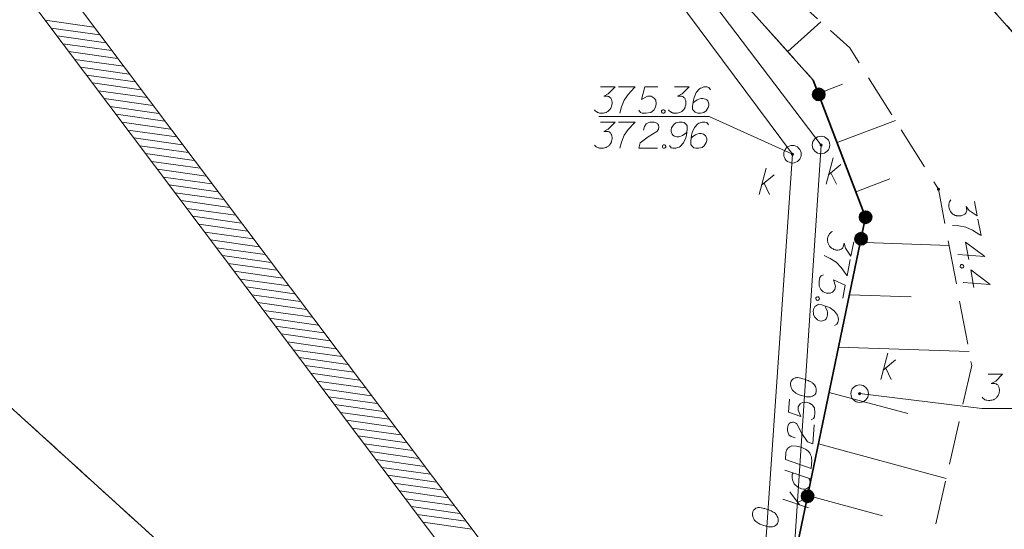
# Model space of a CAD drawing. Header units: metres. Extents: x 5555129 to 5556676, y 5635595 to 5636517.
# Tile 12 of 256: x 5555154 to 5555182, y 5636257 to 5636272. Entities that reach past the tile are written whole.
import ezdxf

# ---------------------------------------------------------------- set-up
doc = ezdxf.new("R2010")
doc.units = ezdxf.units.M
doc.header["$MEASUREMENT"] = 0
doc.linetypes.add('L_0_05', pattern=[1.75, 1.25, -0.5])
doc.linetypes.add('PRZER1-1', pattern=[2, 1, -1])
for name, color, linetype, lineweight in [('#digitalizacja', 7, 'Continuous', 18), ('#skartowane', 7, 'Continuous', 18), ('#zakres', 7, 'Continuous', 18)]:
    doc.layers.add(name, color=color, linetype=linetype, lineweight=lineweight)
doc.layers.add('GESDZI', color=7, linetype='Continuous', lineweight=18, true_color=0x0a0909)
doc.layers.add('GESUZY', color=7, linetype='PRZER1-1', lineweight=18, true_color=0x008000)

# ---------------------------------------------------------------- blocks, each defined once
blk = doc.blocks.new('*U361')
at = {"layer": '#skartowane', "color": 36, "linetype": 'ByBlock', "lineweight": 18, "true_color": 0x803300}
for p, q in [((5555178.323, 5636261.356), (5555178.524, 5636262.106)), ((5555178.394, 5636261.622), (5555178.748, 5636261.917)), ((5555178.464, 5636261.681), (5555178.618, 5636261.356))]:
    blk.add_line(p, q, dxfattribs=at)
blk = doc.blocks.new('*U1605')
at = {"layer": '#digitalizacja', "color": 36, "linetype": 'ByBlock', "lineweight": 18, "true_color": 0x803300}
for p, q in [((5555174.855, 5636266.629), (5555175.056, 5636267.379)), ((5555174.926, 5636266.895), (5555175.28, 5636267.19)), ((5555174.997, 5636266.954), (5555175.15, 5636266.629))]:
    blk.add_line(p, q, dxfattribs=at)
blk = doc.blocks.new('*U1648')
at = {"layer": '#digitalizacja', "color": 36, "linetype": 'ByBlock', "lineweight": 18, "true_color": 0x803300}
for p, q in [((5555176.004, 5636257.778), (5555175.733, 5636258.151)), ((5555176.264, 5636257.69), (5555175.529, 5636257.939)), ((5555175.949, 5636257.852), (5555176.284, 5636257.984))]:
    blk.add_line(p, q, dxfattribs=at)
blk = doc.blocks.new('*U1649')
at = {"layer": '#digitalizacja', "color": 36, "linetype": 'ByBlock', "lineweight": 18, "true_color": 0x803300}
blk.add_line((5555175.584, 5636258.77), (5555176.32, 5636258.526), dxfattribs=at)
at = {"layer": '#digitalizacja', "color": 36, "linetype": 'ByBlock', "lineweight": 18, "true_color": 0x803300, "flags": 128}
blk.add_lwpolyline([(5555175.827, 5636258.689), (5555175.801, 5636258.649), (5555175.794, 5636258.549), (5555175.802, 5636258.49), (5555175.854, 5636258.38), (5555175.954, 5636258.284), (5555176.064, 5636258.236), (5555176.122, 5636258.226), (5555176.17, 5636258.228), (5555176.212, 5636258.243), (5555176.262, 5636258.276), (5555176.294, 5636258.315), (5555176.31, 5636258.379), (5555176.307, 5636258.426), (5555176.304, 5636258.474), (5555176.273, 5636258.541)], dxfattribs=at)
blk = doc.blocks.new('*U1650')
at = {"layer": '#digitalizacja', "color": 36, "linetype": 'ByBlock', "lineweight": 18, "true_color": 0x803300}
for p, q in [((5555176.762, 5636266.923), (5555176.963, 5636267.673)), ((5555176.833, 5636267.189), (5555177.188, 5636267.484)), ((5555176.904, 5636267.248), (5555177.058, 5636266.923))]:
    blk.add_line(p, q, dxfattribs=at)

msp = doc.modelspace()

# ---------------------------------------------------------------- hatches: boundary and pattern name
at = {"layer": '#digitalizacja', "linetype": 'Continuous', "lineweight": 18}
h = msp.add_hatch(color=7, dxfattribs=at)
edge = h.paths.add_edge_path()
edge.add_arc((5555176.621, 5636268.0388), 0.045, 0, 360)
h = msp.add_hatch(color=7, dxfattribs=at)
edge = h.paths.add_edge_path()
edge.add_arc((5555175.80433, 5636267.77629), 0.045, 0, 360)
at = {"layer": '#skartowane', "linetype": 'Continuous', "lineweight": 35}
h = msp.add_hatch(color=7, dxfattribs=at)
edge = h.paths.add_edge_path()
edge.add_arc((5555176.55464, 5636269.48419), 0.175, 0, 360)
at = {"layer": '#skartowane', "linetype": 'Continuous', "lineweight": 18}
h = msp.add_hatch(color=7, dxfattribs=at)
edge = h.paths.add_edge_path()
edge.add_arc((5555179.97, 5636266.78), 0.045, 0, 360)
at = {"layer": '#skartowane', "linetype": 'Continuous', "lineweight": 35}
h = msp.add_hatch(color=7, dxfattribs=at)
edge = h.paths.add_edge_path()
edge.add_arc((5555177.89, 5636265.98), 0.175, 0, 360)
h = msp.add_hatch(color=7, dxfattribs=at)
edge = h.paths.add_edge_path()
edge.add_arc((5555177.89, 5636265.98), 0.175, 0, 360)
at = {"layer": '#skartowane', "linetype": 'Continuous', "lineweight": 18}
h = msp.add_hatch(color=7, dxfattribs=at)
edge = h.paths.add_edge_path()
edge.add_arc((5555177.89, 5636265.98), 0.045, 0, 360)
at = {"layer": '#skartowane', "linetype": 'Continuous', "lineweight": 35}
h = msp.add_hatch(color=7, dxfattribs=at)
edge = h.paths.add_edge_path()
edge.add_arc((5555177.76293, 5636265.36821), 0.175, 0, 360)
at = {"layer": '#skartowane', "linetype": 'Continuous', "lineweight": 18}
h = msp.add_hatch(color=7, dxfattribs=at)
edge = h.paths.add_edge_path()
edge.add_arc((5555177.72, 5636260.95), 0.045, 0, 360)
at = {"layer": '#skartowane', "linetype": 'Continuous', "lineweight": 35}
h = msp.add_hatch(color=7, dxfattribs=at)
edge = h.paths.add_edge_path()
edge.add_arc((5555176.23776, 5636258.02493), 0.175, 0, 360)

# ---------------------------------------------------------------- linework, layer by layer
at = {"layer": '#digitalizacja', "color": 36, "linetype": 'Continuous', "lineweight": 18, "true_color": 0x803300}
msp.add_line((5555176.621, 5636268.0388), (5555174.75132, 5636239.78502), dxfattribs=at)
at = {"layer": '#digitalizacja', "color": 36, "linetype": 'Continuous', "lineweight": 18, "true_color": 0x803300, "flags": 128}
for points in [[(5555176.621, 5636268.0388), (5555172.32218, 5636273.69892), (5555167.86665, 5636279.51487), (5555164.40931, 5636284.62272), (5555159.52992, 5636292.87592), (5555156.90453, 5636297.11658), (5555153.86002, 5636302.37294)], [(5555175.80433, 5636267.77629), (5555166.81852, 5636279.8474), (5555164.32908, 5636283.3228)], [(5555170.3333, 5636269.69649), (5555170.74666, 5636269.69649), (5555170.55174, 5636269.49571), (5555170.42183, 5636269.43071), (5555170.52812, 5636269.43071), (5555170.55174, 5636269.42485), (5555170.56355, 5636269.4189), (5555170.57536, 5636269.41304), (5555170.58717, 5636269.40709), (5555170.61079, 5636269.38942), (5555170.6226, 5636269.37166), (5555170.63441, 5636269.35399), (5555170.64037, 5636269.33623), (5555170.65218, 5636269.29494), (5555170.65804, 5636269.25951), (5555170.65804, 5636269.24174), (5555170.65804, 5636269.21812), (5555170.65218, 5636269.18269), (5555170.64622, 5636269.15907), (5555170.64037, 5636269.13545), (5555170.63441, 5636269.11778), (5555170.62856, 5636269.10597), (5555170.6226, 5636269.09416), (5555170.61674, 5636269.08235), (5555170.60493, 5636269.06459), (5555170.58717, 5636269.04097), (5555170.5695, 5636269.0233), (5555170.55769, 5636269.01149), (5555170.53993, 5636268.99968), (5555170.52226, 5636268.98787), (5555170.49864, 5636268.97606), (5555170.48683, 5636268.97011), (5555170.44545, 5636268.9583), (5555170.41002, 5636268.95244), (5555170.3864, 5636268.94649), (5555170.34511, 5636268.94649), (5555170.29787, 5636268.95244), (5555170.28011, 5636268.9583), (5555170.26244, 5636268.96425), (5555170.24467, 5636268.97011), (5555170.227, 5636268.98192), (5555170.20924, 5636268.99373), (5555170.17976, 5636269.01735), (5555170.162, 5636269.04097)], [(5555170.847, 5636269.69649), (5555171.31941, 5636269.69649), (5555171.28993, 5636269.66692), (5555171.11864, 5636269.4839), (5555171.00053, 5636269.31856), (5555170.92967, 5636269.12364), (5555170.88243, 5636268.94649)], [(5555171.96898, 5636269.69649), (5555171.59691, 5636269.69649), (5555171.50243, 5636269.34218), (5555171.67372, 5636269.43071), (5555171.77406, 5636269.43071), (5555171.85674, 5636269.37761), (5555171.90398, 5636269.31856), (5555171.91579, 5636269.21812), (5555171.89812, 5636269.11778), (5555171.85088, 5636269.03511), (5555171.7682, 5636268.97011), (5555171.62648, 5636268.94649), (5555171.52019, 5636268.94649), (5555171.467, 5636268.97011), (5555171.41975, 5636269.03511)], [(5555172.44139, 5636269.69649), (5555172.85475, 5636269.69649), (5555172.65984, 5636269.49571), (5555172.52992, 5636269.43071), (5555172.63621, 5636269.43071), (5555172.65984, 5636269.42485), (5555172.67165, 5636269.4189), (5555172.68346, 5636269.41304), (5555172.69527, 5636269.40709), (5555172.71889, 5636269.38942), (5555172.7307, 5636269.37166), (5555172.74251, 5636269.35399), (5555172.74846, 5636269.33623), (5555172.76027, 5636269.29494), (5555172.76613, 5636269.25951), (5555172.76613, 5636269.24174), (5555172.76613, 5636269.21812), (5555172.76027, 5636269.18269), (5555172.75432, 5636269.15907), (5555172.74846, 5636269.13545), (5555172.74251, 5636269.11778), (5555172.73665, 5636269.10597), (5555172.7307, 5636269.09416), (5555172.72484, 5636269.08235), (5555172.71303, 5636269.06459), (5555172.69527, 5636269.04097), (5555172.6776, 5636269.0233), (5555172.66579, 5636269.01149), (5555172.64803, 5636268.99968), (5555172.63036, 5636268.98787), (5555172.60674, 5636268.97606), (5555172.59492, 5636268.97011), (5555172.55354, 5636268.9583), (5555172.51811, 5636268.95244), (5555172.49449, 5636268.94649), (5555172.4532, 5636268.94649), (5555172.40596, 5636268.95244), (5555172.3882, 5636268.9583), (5555172.37053, 5636268.96425), (5555172.35277, 5636268.97011), (5555172.3351, 5636268.98192), (5555172.31734, 5636268.99373), (5555172.28786, 5636269.01735), (5555172.2701, 5636269.04097)], [(5555173.46294, 5636269.61381), (5555173.41569, 5636269.67873), (5555173.36259, 5636269.69649), (5555173.27992, 5636269.69649), (5555173.22087, 5636269.67287), (5555173.18544, 5636269.66106), (5555173.15587, 5636269.64329), (5555173.06139, 5636269.537), (5555172.99647, 5636269.39528), (5555172.97871, 5636269.31856), (5555172.95509, 5636269.14726), (5555172.95509, 5636269.05873), (5555172.97871, 5636269.0233), (5555173.02595, 5636268.97606), (5555173.04372, 5636268.96425), (5555173.10277, 5636268.94649), (5555173.17949, 5636268.94649), (5555173.23854, 5636268.9583), (5555173.27992, 5636268.97011), (5555173.33897, 5636269.01735), (5555173.39803, 5636269.11183), (5555173.41569, 5636269.17088), (5555173.41569, 5636269.21812), (5555173.38621, 5636269.29494), (5555173.36259, 5636269.32442), (5555173.32121, 5636269.34804), (5555173.25035, 5636269.3658), (5555173.19725, 5636269.3658), (5555173.13225, 5636269.34804), (5555173.09096, 5636269.33037), (5555173.0201, 5636269.28313), (5555172.98466, 5636269.25355), (5555172.9669, 5636269.23589)], [(5555172.10475, 5636269.04692), (5555172.13432, 5636269.04692), (5555172.15199, 5636269.03511), (5555172.16975, 5636269.01149), (5555172.16975, 5636268.98192), (5555172.15199, 5636268.9583), (5555172.13432, 5636268.94649), (5555172.10475, 5636268.94649), (5555172.08708, 5636268.9583), (5555172.06932, 5636268.98192), (5555172.06932, 5636269.01149), (5555172.08708, 5636269.03511), (5555172.10475, 5636269.04692)], [(5555170.3333, 5636268.6953), (5555170.74666, 5636268.6953), (5555170.55174, 5636268.49452), (5555170.42183, 5636268.42952), (5555170.52812, 5636268.42952), (5555170.55174, 5636268.42366), (5555170.56355, 5636268.41771), (5555170.57536, 5636268.41185), (5555170.58717, 5636268.4059), (5555170.61079, 5636268.38823), (5555170.6226, 5636268.37047), (5555170.63441, 5636268.3528), (5555170.64037, 5636268.33504), (5555170.65218, 5636268.29375), (5555170.65804, 5636268.25832), (5555170.65804, 5636268.24056), (5555170.65804, 5636268.21694), (5555170.65218, 5636268.18151), (5555170.64622, 5636268.15788), (5555170.64037, 5636268.13426), (5555170.63441, 5636268.11659), (5555170.62856, 5636268.10478), (5555170.6226, 5636268.09297), (5555170.61674, 5636268.08116), (5555170.60493, 5636268.0634), (5555170.58717, 5636268.03978), (5555170.5695, 5636268.02211), (5555170.55769, 5636268.0103), (5555170.53993, 5636267.99849), (5555170.52226, 5636267.98668), (5555170.49864, 5636267.97487), (5555170.48683, 5636267.96892), (5555170.44545, 5636267.95711), (5555170.41002, 5636267.95125), (5555170.3864, 5636267.9453), (5555170.34511, 5636267.9453), (5555170.29787, 5636267.95125), (5555170.28011, 5636267.95711), (5555170.26244, 5636267.96306), (5555170.24467, 5636267.96892), (5555170.227, 5636267.98073), (5555170.20924, 5636267.99254), (5555170.17976, 5636268.01616), (5555170.162, 5636268.03978)], [(5555170.847, 5636268.6953), (5555171.31941, 5636268.6953), (5555171.28993, 5636268.66573), (5555171.11864, 5636268.48271), (5555171.00053, 5636268.31737), (5555170.92967, 5636268.12245), (5555170.88243, 5636267.9453)], [(5555171.55562, 5636268.45909), (5555171.5851, 5636268.57125), (5555171.63234, 5636268.64211), (5555171.68553, 5636268.67168), (5555171.73863, 5636268.68935), (5555171.78001, 5636268.6953), (5555171.80949, 5636268.6953), (5555171.86269, 5636268.68935), (5555171.89812, 5636268.67754), (5555171.91579, 5636268.67168), (5555171.95122, 5636268.65392), (5555171.96898, 5636268.6303), (5555171.98079, 5636268.60668), (5555171.98665, 5636268.58901), (5555171.9926, 5636268.56539), (5555171.9926, 5636268.53581), (5555171.98665, 5636268.50633), (5555171.98079, 5636268.48857), (5555171.96898, 5636268.46495), (5555171.95122, 5636268.44133), (5555171.93355, 5636268.42366), (5555171.69139, 5636268.27599), (5555171.46114, 5636268.10478), (5555171.41975, 5636267.9453), (5555171.95717, 5636267.9453)], [(5555172.29372, 5636268.02797), (5555172.34096, 5636267.96306), (5555172.39415, 5636267.9453), (5555172.47682, 5636267.9453), (5555172.53587, 5636267.96892), (5555172.5713, 5636267.98073), (5555172.60078, 5636267.99849), (5555172.69527, 5636268.10478), (5555172.76027, 5636268.24651), (5555172.77794, 5636268.32323), (5555172.80156, 5636268.49452), (5555172.80156, 5636268.58306), (5555172.77794, 5636268.61849), (5555172.7307, 5636268.66573), (5555172.71303, 5636268.67754), (5555172.65398, 5636268.6953), (5555172.57716, 5636268.6953), (5555172.51811, 5636268.68349), (5555172.47682, 5636268.67168), (5555172.41777, 5636268.62444), (5555172.35872, 5636268.52995), (5555172.34096, 5636268.4709), (5555172.34096, 5636268.42366), (5555172.37053, 5636268.34685), (5555172.39415, 5636268.31737), (5555172.43544, 5636268.29375), (5555172.5063, 5636268.27599), (5555172.55949, 5636268.27599), (5555172.6244, 5636268.29375), (5555172.66579, 5636268.31142), (5555172.73665, 5636268.35866), (5555172.77208, 5636268.38823), (5555172.78975, 5636268.4059)], [(5555173.40974, 5636268.61263), (5555173.3625, 5636268.67754), (5555173.3094, 5636268.6953), (5555173.22673, 5636268.6953), (5555173.16768, 5636268.67168), (5555173.13225, 5636268.65987), (5555173.10268, 5636268.64211), (5555173.00819, 5636268.53581), (5555172.94328, 5636268.39409), (5555172.92552, 5636268.31737), (5555172.9019, 5636268.14607), (5555172.9019, 5636268.05754), (5555172.92552, 5636268.02211), (5555172.97276, 5636267.97487), (5555172.99052, 5636267.96306), (5555173.04958, 5636267.9453), (5555173.1263, 5636267.9453), (5555173.18535, 5636267.95711), (5555173.22673, 5636267.96892), (5555173.28578, 5636268.01616), (5555173.34483, 5636268.11064), (5555173.3625, 5636268.16969), (5555173.3625, 5636268.21694), (5555173.33302, 5636268.29375), (5555173.3094, 5636268.32323), (5555173.26802, 5636268.34685), (5555173.19716, 5636268.36461), (5555173.14406, 5636268.36461), (5555173.07906, 5636268.34685), (5555173.03777, 5636268.32918), (5555172.9669, 5636268.28194), (5555172.93147, 5636268.25237), (5555172.91371, 5636268.2347)], [(5555172.12837, 5636268.04573), (5555172.15794, 5636268.04573), (5555172.17561, 5636268.03392), (5555172.19337, 5636268.0103), (5555172.19337, 5636267.98073), (5555172.17561, 5636267.95711), (5555172.15794, 5636267.9453), (5555172.12837, 5636267.9453), (5555172.1107, 5636267.95711), (5555172.09294, 5636267.98073), (5555172.09294, 5636268.0103), (5555172.1107, 5636268.03392), (5555172.12837, 5636268.04573)], [(5555175.80433, 5636267.77629), (5555173.8918, 5636240.0133), (5555173.69489, 5636232.48168)], [(5555175.74787, 5636261.24489), (5555175.74709, 5636261.2331), (5555175.75069, 5636261.19735), (5555175.75498, 5636261.1734), (5555175.75975, 5636261.15537), (5555175.76958, 5636261.12509), (5555175.78487, 5636261.08857), (5555175.80065, 5636261.05798), (5555175.82227, 5636261.02691), (5555175.84467, 5636261.00772), (5555175.87291, 5636260.98805), (5555175.90125, 5636260.96847), (5555175.93543, 5636260.94841), (5555175.95822, 5636260.93506), (5555175.9928, 5636260.92094), (5555176.05055, 5636260.89941), (5555176.13772, 5636260.87584), (5555176.20764, 5636260.85938), (5555176.2725, 5636260.85508), (5555176.32004, 5636260.8579), (5555176.37458, 5636260.87797), (5555176.40525, 5636260.89364), (5555176.44256, 5636260.92081), (5555176.46847, 5636260.95461), (5555176.47548, 5636260.97185), (5555176.48376, 5636261.00681), (5555176.48571, 5636261.03632), (5555176.48289, 5636261.08385), (5555176.47384, 5636261.12583), (5555176.45816, 5636261.1565), (5555176.43138, 5636261.19965), (5555176.41492, 5636261.21854), (5555176.39291, 5636261.24367), (5555176.37051, 5636261.26286), (5555176.35356, 5636261.27582), (5555176.32493, 5636261.28955), (5555176.31354, 5636261.29627), (5555176.28481, 5636261.31001), (5555176.25024, 5636261.32413), (5555176.21566, 5636261.33825), (5555176.19248, 5636261.34566), (5555176.17524, 5636261.35277), (5555176.15206, 5636261.36017), (5555176.09976, 5636261.37547), (5555176.07074, 5636261.38335), (5555176.04162, 5636261.39115), (5555176.00081, 5636261.39982), (5555175.94812, 5636261.40918), (5555175.93049, 5636261.41034), (5555175.90654, 5636261.40606), (5555175.88257, 5636261.40168), (5555175.84605, 5636261.38639), (5555175.82131, 5636261.37022), (5555175.80242, 5636261.35376), (5555175.78323, 5636261.33136), (5555175.76989, 5636261.30857), (5555175.76278, 5636261.29124), (5555175.75576, 5636261.274), (5555175.74787, 5636261.24489)], [(5555175.71785, 5636260.79123), (5555175.69328, 5636260.41997), (5555176.04058, 5636260.3023), (5555175.96355, 5636260.47906), (5555175.97018, 5636260.57919), (5555176.02862, 5636260.65817), (5555176.09067, 5636260.70141), (5555176.19166, 5636260.70656), (5555176.29062, 5636260.68231), (5555176.36999, 5636260.62971), (5555176.42939, 5636260.54293), (5555176.4436, 5636260.39995), (5555176.43658, 5636260.29389), (5555176.4095, 5636260.24238), (5555176.34152, 5636260.19953)], [(5555175.8818, 5636259.69145), (5555175.77184, 5636259.72827), (5555175.70425, 5636259.78009), (5555175.67825, 5636259.83512), (5555175.66413, 5636259.88927), (5555175.66092, 5636259.93096), (5555175.66287, 5636259.96037), (5555175.67232, 5636260.01305), (5555175.68645, 5636260.04763), (5555175.69346, 5636260.06487), (5555175.71352, 5636260.09905), (5555175.73826, 5636260.11522), (5555175.76261, 5636260.12544), (5555175.78063, 5636260.13012), (5555175.80459, 5636260.1345), (5555175.8341, 5636260.13255), (5555175.86312, 5636260.12466), (5555175.88046, 5636260.11764), (5555175.90325, 5636260.1043), (5555175.92564, 5636260.08502), (5555175.94211, 5636260.06622), (5555176.07347, 5636259.81484), (5555176.2291, 5636259.57378), (5555176.3855, 5636259.52196), (5555176.42099, 5636260.0582)], [(5555175.604, 5636259.07069), (5555175.61725, 5636259.27102), (5555175.62592, 5636259.31192), (5555175.63294, 5636259.32917), (5555175.64667, 5636259.35789), (5555175.65963, 5636259.37474), (5555175.67258, 5636259.39169), (5555175.70404, 5636259.41915), (5555175.72878, 5636259.43531), (5555175.78965, 5636259.46083), (5555175.91928, 5636259.45225), (5555175.97781, 5636259.4425), (5555176.00684, 5636259.43462), (5555176.03596, 5636259.42682), (5555176.06498, 5636259.41894), (5555176.09371, 5636259.4052), (5555176.12828, 5636259.39108), (5555176.1797, 5636259.364), (5555176.20249, 5636259.35066), (5555176.26423, 5636259.29923), (5555176.29686, 5636259.25569), (5555176.32316, 5636259.2066), (5555176.34322, 5636259.15197), (5555176.35188, 5636259.10405), (5555176.35431, 5636259.05067), (5555176.3391, 5636258.82083), (5555175.604, 5636259.07069)], [(5555174.6625, 5636257.54213), (5555174.66169, 5636257.53034), (5555174.66519, 5636257.49459), (5555174.66941, 5636257.47062), (5555174.67414, 5636257.45258), (5555174.68389, 5636257.42227), (5555174.69908, 5636257.38571), (5555174.71477, 5636257.35508), (5555174.73631, 5636257.32395), (5555174.75866, 5636257.3047), (5555174.78685, 5636257.28496), (5555174.81513, 5636257.2653), (5555174.84926, 5636257.24514), (5555174.87201, 5636257.23174), (5555174.90655, 5636257.21752), (5555174.96425, 5636257.19583), (5555175.05135, 5636257.17203), (5555175.12123, 5636257.15538), (5555175.18608, 5636257.15091), (5555175.23362, 5636257.1536), (5555175.28822, 5636257.17351), (5555175.31893, 5636257.18911), (5555175.35631, 5636257.21618), (5555175.38231, 5636257.2499), (5555175.38937, 5636257.26713), (5555175.39774, 5636257.30206), (5555175.39977, 5636257.33157), (5555175.39708, 5636257.3791), (5555175.38814, 5636257.42111), (5555175.37254, 5636257.45182), (5555175.34588, 5636257.49505), (5555175.32947, 5636257.51398), (5555175.30753, 5636257.53917), (5555175.28518, 5636257.55842), (5555175.26827, 5636257.57143), (5555175.23967, 5636257.58523), (5555175.2283, 5636257.59198), (5555175.19961, 5636257.6058), (5555175.16508, 5636257.62001), (5555175.13054, 5636257.63423), (5555175.10738, 5636257.6417), (5555175.09016, 5636257.64885), (5555175.067, 5636257.65632), (5555175.01474, 5636257.67176), (5555174.98574, 5636257.67972), (5555174.95664, 5636257.6876), (5555174.91586, 5636257.69637), (5555174.86319, 5636257.70588), (5555174.84557, 5636257.70709), (5555174.8216, 5636257.70287), (5555174.79763, 5636257.69855), (5555174.76106, 5636257.68336), (5555174.73628, 5636257.66727), (5555174.71735, 5636257.65086), (5555174.69809, 5636257.62851), (5555174.68469, 5636257.60575), (5555174.67753, 5636257.58844), (5555174.67047, 5636257.57122), (5555174.6625, 5636257.54213)]]:
    msp.add_lwpolyline(points, dxfattribs=at)
at = {"layer": '#digitalizacja', "color": 7, "linetype": 'Continuous', "lineweight": 18, "flags": 128}
msp.add_lwpolyline([(5555170.28138, 5636268.85578), (5555173.42567, 5636268.85578), (5555175.80433, 5636267.77629)], dxfattribs=at)
at = {"layer": '#digitalizacja', "color": 36, "linetype": 'Continuous', "lineweight": 18, "true_color": 0x803300}
for centre in [(5555176.621, 5636268.0388), (5555175.80433, 5636267.77629)]:
    msp.add_circle(centre, 0.25, dxfattribs=at)
at = {"layer": '#skartowane', "color": 7, "linetype": 'Continuous', "lineweight": 35}
msp.add_line((5555173.95, 5636247.01), (5555177.89, 5636265.98), dxfattribs=at)
at = {"layer": '#skartowane', "color": 7, "linetype": 'Continuous', "lineweight": 18}
msp.add_line((5555181.21065, 5636260.52841), (5555177.72, 5636260.95), dxfattribs=at)
at = {"layer": '#skartowane', "color": 7, "linetype": 'Continuous', "lineweight": 35, "flags": 128}
msp.add_lwpolyline([(5555177.89, 5636265.98), (5555176.4, 5636269.89), (5555167.79, 5636279.51), (5555166.7, 5636281.2), (5555164.77, 5636284.15)], dxfattribs=at)
at = {"layer": '#skartowane', "color": 7, "linetype": 'L_0_05', "lineweight": 18, "flags": 128}
msp.add_lwpolyline([(5555167.79, 5636279.51), (5555177.44, 5636270.81), (5555179.97, 5636266.78), (5555180.92, 5636261.75), (5555177.42, 5636246.39), (5555173.95, 5636247.01), (5555177.89, 5636265.98), (5555176.4, 5636269.89), (5555167.79, 5636279.51)], close=True, dxfattribs=at)
at = {"layer": '#skartowane', "color": 7, "linetype": 'Continuous', "lineweight": 18, "flags": 128}
for points in [[(5555175.6717, 5636270.70373), (5555176.61822, 5636271.55088)], [(5555176.54527, 5636269.5088), (5555177.23586, 5636269.77196)], [(5555177.07941, 5636268.10712), (5555178.73966, 5636268.7398)], [(5555177.61355, 5636266.70545), (5555178.5832, 5636267.07496)], [(5555181.00115, 5636266.4263), (5555181.07786, 5636266.02012), (5555180.8444, 5636266.17439), (5555180.75642, 5636266.28998), (5555180.77614, 5636266.18554), (5555180.77477, 5636266.16124), (5555180.77111, 5636266.14853), (5555180.76755, 5636266.13584), (5555180.76389, 5636266.12313), (5555180.75091, 5636266.09664), (5555180.73565, 5636266.08174), (5555180.72048, 5636266.06685), (5555180.70413, 5636266.05771), (5555180.66575, 5636266.03844), (5555180.63202, 5636266.02611), (5555180.61457, 5636266.02281), (5555180.59136, 5636266.01843), (5555180.55546, 5636266.01761), (5555180.53114, 5636266.01907), (5555180.50684, 5636266.02045), (5555180.48838, 5636266.02302), (5555180.47568, 5636266.02658), (5555180.46297, 5636266.03024), (5555180.45028, 5636266.0338), (5555180.43064, 5636266.04211), (5555180.40413, 5636266.05518), (5555180.38349, 5636266.06926), (5555180.36969, 5636266.07868), (5555180.35479, 5636266.09394), (5555180.33991, 5636266.10911), (5555180.32392, 5636266.13013), (5555180.31588, 5636266.14063), (5555180.29659, 5636266.1791), (5555180.28426, 5636266.21283), (5555180.27403, 5636266.23493), (5555180.26637, 5636266.27551), (5555180.26345, 5636266.32303), (5555180.26591, 5636266.34157), (5555180.26848, 5636266.36004), (5555180.27094, 5636266.37858), (5555180.27926, 5636266.39813), (5555180.28757, 5636266.41778), (5555180.30531, 5636266.45113), (5555180.32523, 5636266.47297)], [(5555181.09648, 5636265.92152), (5555181.18415, 5636265.45732), (5555181.14963, 5636265.4808), (5555180.938, 5636265.61515), (5555180.75361, 5636265.70052), (5555180.54893, 5636265.73398), (5555180.36609, 5636265.74752)], [(5555177.55384, 5636265.27871), (5555177.47392, 5636264.87315), (5555177.31462, 5636265.10321), (5555177.27596, 5636265.24324), (5555177.25541, 5636265.13895), (5555177.2451, 5636265.11691), (5555177.23697, 5636265.10647), (5555177.22894, 5636265.09602), (5555177.22082, 5636265.08558), (5555177.19892, 5636265.06582), (5555177.17921, 5636265.05767), (5555177.15959, 5636265.0495), (5555177.14101, 5636265.04709), (5555177.09821, 5636265.04349), (5555177.06232, 5636265.04459), (5555177.04489, 5636265.04802), (5555177.02172, 5636265.05259), (5555176.98809, 5636265.06519), (5555176.96606, 5636265.07559), (5555176.94402, 5636265.08591), (5555176.92784, 5636265.09517), (5555176.91738, 5636265.1032), (5555176.90695, 5636265.11132), (5555176.89649, 5636265.11935), (5555176.88135, 5636265.13437), (5555176.86161, 5636265.15637), (5555176.84769, 5636265.17712), (5555176.83838, 5636265.19099), (5555176.83023, 5636265.2107), (5555176.82206, 5636265.23032), (5555176.81504, 5636265.25578), (5555176.81148, 5636265.26852), (5555176.8079, 5636265.3114), (5555176.809, 5636265.3473), (5555176.80773, 5636265.37162), (5555176.81571, 5636265.41213), (5555176.83068, 5636265.45733), (5555176.83987, 5636265.47362), (5555176.84912, 5636265.48981), (5555176.8583, 5636265.5061), (5555176.87331, 5636265.52116), (5555176.88833, 5636265.5363), (5555176.9172, 5636265.56066), (5555176.94381, 5636265.57351)], [(5555177.86556, 5636265.25675), (5555180.27306, 5636265.17538)], [(5555180.83282, 5636264.77203), (5555180.73857, 5636265.27105), (5555181.29702, 5636264.8597), (5555180.52279, 5636264.9178)], [(5555177.45452, 5636264.7747), (5555177.36318, 5636264.3112), (5555177.33987, 5636264.34584), (5555177.19343, 5636264.54929), (5555177.05404, 5636264.69714), (5555176.8765, 5636264.80435), (5555176.71182, 5636264.88495)], [(5555180.68394, 5636264.60573), (5555180.68943, 5636264.57668), (5555180.6811, 5636264.55712), (5555180.66119, 5636264.53529), (5555180.63213, 5636264.5298), (5555180.60562, 5636264.54287), (5555180.59074, 5636264.55804), (5555180.58525, 5636264.58709), (5555180.59358, 5636264.60665), (5555180.61349, 5636264.62849), (5555180.64255, 5636264.63397), (5555180.66906, 5636264.6209), (5555180.68394, 5636264.60573)], [(5555177.23759, 5636263.67389), (5555177.30953, 5636264.03894), (5555176.98017, 5636264.20015), (5555177.03391, 5636264.01497), (5555177.01451, 5636263.91652), (5555176.94643, 5636263.84567), (5555176.87936, 5636263.81074), (5555176.77854, 5636263.81857), (5555176.68351, 5636263.85531), (5555176.61153, 5636263.91764), (5555176.56374, 5636264.01132), (5555176.56796, 5636264.15494), (5555176.58851, 5636264.25923), (5555176.62197, 5636264.30685), (5555176.69488, 5636264.34063)], [(5555180.98295, 5636263.97712), (5555180.8887, 5636264.47614), (5555181.44716, 5636264.06479), (5555180.67292, 5636264.12289)], [(5555176.57403, 5636263.66627), (5555176.56831, 5636263.63726), (5555176.55331, 5636263.62221), (5555176.5267, 5636263.60935), (5555176.49768, 5636263.61507), (5555176.47794, 5636263.63706), (5555176.46977, 5636263.65668), (5555176.47549, 5636263.68569), (5555176.49049, 5636263.70074), (5555176.5171, 5636263.7136), (5555176.54612, 5636263.70789), (5555176.56586, 5636263.68589), (5555176.57403, 5636263.66627)], [(5555177.43111, 5636263.77057), (5555179.18662, 5636263.71124)], [(5555177.00007, 5636262.89618), (5555177.07289, 5636262.92998), (5555177.10058, 5636262.97865), (5555177.11657, 5636263.05976), (5555177.10481, 5636263.12226), (5555177.10007, 5636263.15931), (5555177.08836, 5636263.19176), (5555177.00234, 5636263.30501), (5555176.87584, 5636263.39609), (5555176.804, 5636263.42835), (5555176.64051, 5636263.48465), (5555176.55365, 5636263.50177), (5555176.51432, 5636263.48544), (5555176.45883, 5636263.44823), (5555176.44381, 5636263.43308), (5555176.41497, 5636263.37858), (5555176.40014, 5636263.30331), (5555176.40031, 5636263.24309), (5555176.40389, 5636263.2002), (5555176.43882, 5636263.13313), (5555176.52011, 5636263.05692), (5555176.57463, 5636263.02817), (5555176.62098, 5636263.01904), (5555176.70204, 5636263.03311), (5555176.73553, 5636263.05058), (5555176.76671, 5636263.08662), (5555176.79783, 5636263.15271), (5555176.8081, 5636263.20481), (5555176.80324, 5636263.27202), (5555176.79389, 5636263.31595), (5555176.76124, 5636263.3946), (5555176.73908, 5636263.43508), (5555176.72518, 5636263.45593)], [(5555177.12156, 5636262.28018), (5555180.84363, 5636262.15438)], [(5555176.85294, 5636260.98684), (5555179.09515, 5636260.38045)], [(5555181.21065, 5636260.52841), (5555184.31452, 5636260.52841)], [(5555176.54737, 5636259.5156), (5555180.18659, 5636258.53139)], [(5555176.24179, 5636258.04435), (5555178.37003, 5636257.46878)]]:
    msp.add_lwpolyline(points, dxfattribs=at)
at = {"layer": '#skartowane', "color": 36, "linetype": 'Continuous', "lineweight": 18, "true_color": 0x803300, "flags": 128}
msp.add_lwpolyline([(5555181.38437, 5636261.5044), (5555181.79773, 5636261.5044), (5555181.60281, 5636261.30363), (5555181.4729, 5636261.23862), (5555181.57919, 5636261.23862), (5555181.60281, 5636261.23276), (5555181.61462, 5636261.22681), (5555181.62643, 5636261.22095), (5555181.63825, 5636261.215), (5555181.66187, 5636261.19733), (5555181.67368, 5636261.17957), (5555181.68549, 5636261.1619), (5555181.69144, 5636261.14414), (5555181.70325, 5636261.10285), (5555181.70911, 5636261.06742), (5555181.70911, 5636261.04966), (5555181.70911, 5636261.02604), (5555181.70325, 5636260.99061), (5555181.6973, 5636260.96699), (5555181.69144, 5636260.94337), (5555181.68549, 5636260.9257), (5555181.67963, 5636260.91389), (5555181.67368, 5636260.90208), (5555181.66782, 5636260.89027), (5555181.65601, 5636260.8725), (5555181.63825, 5636260.84888), (5555181.62058, 5636260.83121), (5555181.60877, 5636260.8194), (5555181.591, 5636260.80759), (5555181.57333, 5636260.79578), (5555181.54971, 5636260.78397), (5555181.5379, 5636260.77802), (5555181.49652, 5636260.76621), (5555181.46109, 5636260.76035), (5555181.43747, 5636260.7544), (5555181.39618, 5636260.7544), (5555181.34894, 5636260.76035), (5555181.33118, 5636260.76621), (5555181.31351, 5636260.77216), (5555181.29575, 5636260.77802), (5555181.27808, 5636260.78983), (5555181.26032, 5636260.80164), (5555181.23084, 5636260.82526), (5555181.21307, 5636260.84888)], dxfattribs=at)
at = {"layer": '#skartowane', "color": 7, "linetype": 'Continuous', "lineweight": 35}
for centre in [(5555176.55464, 5636269.48419), (5555177.89, 5636265.98), (5555177.89, 5636265.98), (5555177.76293, 5636265.36821), (5555176.23776, 5636258.02493)]:
    msp.add_circle(centre, 0.175, dxfattribs=at)
at = {"layer": '#skartowane', "color": 36, "linetype": 'Continuous', "lineweight": 18, "true_color": 0x803300}
msp.add_circle((5555177.72, 5636260.95), 0.25, dxfattribs=at)
at = {"layer": '#zakres', "color": 134, "linetype": 'Continuous', "lineweight": 18}
for p, q in [((5555154.49053, 5636271.59859), (5555155.87684, 5636271.40332)), ((5555154.65896, 5636271.37492), (5555156.04528, 5636271.17965)), ((5555154.8274, 5636271.15125), (5555156.21372, 5636270.95598)), ((5555154.99584, 5636270.92758), (5555156.38216, 5636270.73231)), ((5555155.16428, 5636270.70391), (5555156.5506, 5636270.50864)), ((5555155.33272, 5636270.48024), (5555156.71904, 5636270.28497)), ((5555155.50116, 5636270.25657), (5555156.88748, 5636270.0613)), ((5555155.6696, 5636270.0329), (5555157.05592, 5636269.83763)), ((5555155.83804, 5636269.80923), (5555157.22436, 5636269.61396)), ((5555156.00648, 5636269.58556), (5555157.39279, 5636269.39029)), ((5555156.17492, 5636269.36189), (5555157.56123, 5636269.16662)), ((5555156.34336, 5636269.13822), (5555157.72967, 5636268.94295)), ((5555156.5118, 5636268.91455), (5555157.89811, 5636268.71928)), ((5555156.68024, 5636268.69088), (5555158.06655, 5636268.49561)), ((5555156.84868, 5636268.46721), (5555158.23499, 5636268.27194)), ((5555157.01712, 5636268.24354), (5555158.40343, 5636268.04827)), ((5555157.18555, 5636268.01987), (5555158.57187, 5636267.8246)), ((5555157.35399, 5636267.7962), (5555158.74031, 5636267.60093)), ((5555157.52243, 5636267.57253), (5555158.90875, 5636267.37726)), ((5555157.69087, 5636267.34886), (5555159.07719, 5636267.15359)), ((5555157.85931, 5636267.12519), (5555159.24563, 5636266.92992)), ((5555158.02775, 5636266.90152), (5555159.41407, 5636266.70625)), ((5555158.19619, 5636266.67785), (5555159.58251, 5636266.48258)), ((5555158.36463, 5636266.45418), (5555159.75094, 5636266.25891)), ((5555158.53307, 5636266.23051), (5555159.91938, 5636266.03524)), ((5555158.70151, 5636266.00684), (5555160.08782, 5636265.81157)), ((5555158.86995, 5636265.78317), (5555160.25626, 5636265.5879)), ((5555159.03839, 5636265.5595), (5555160.4247, 5636265.36423)), ((5555159.20683, 5636265.33583), (5555160.59314, 5636265.14056)), ((5555159.37527, 5636265.11216), (5555160.76158, 5636264.91689)), ((5555159.5437, 5636264.88849), (5555160.93002, 5636264.69323)), ((5555159.71214, 5636264.66482), (5555161.09846, 5636264.46956)), ((5555159.88058, 5636264.44115), (5555161.2669, 5636264.24589)), ((5555160.04902, 5636264.21749), (5555161.43534, 5636264.02222)), ((5555160.21746, 5636263.99382), (5555161.60378, 5636263.79855)), ((5555160.3859, 5636263.77015), (5555161.77222, 5636263.57488)), ((5555160.55434, 5636263.54648), (5555161.94066, 5636263.35121)), ((5555160.72278, 5636263.32281), (5555162.10909, 5636263.12754)), ((5555160.89122, 5636263.09914), (5555162.27753, 5636262.90387)), ((5555161.05966, 5636262.87547), (5555162.44597, 5636262.6802)), ((5555161.2281, 5636262.6518), (5555162.61441, 5636262.45653)), ((5555161.39654, 5636262.42813), (5555162.78285, 5636262.23286)), ((5555161.56498, 5636262.20446), (5555162.95129, 5636262.00919)), ((5555161.73342, 5636261.98079), (5555163.11973, 5636261.78552)), ((5555161.90185, 5636261.75712), (5555163.28817, 5636261.56185)), ((5555162.07029, 5636261.53345), (5555163.45661, 5636261.33818)), ((5555162.23873, 5636261.30978), (5555163.62505, 5636261.11451)), ((5555162.40717, 5636261.08611), (5555163.79349, 5636260.89084)), ((5555162.57561, 5636260.86244), (5555163.96193, 5636260.66717)), ((5555162.74405, 5636260.63877), (5555164.13037, 5636260.4435)), ((5555162.91249, 5636260.4151), (5555164.29881, 5636260.21983)), ((5555163.08093, 5636260.19143), (5555164.46725, 5636259.99616)), ((5555163.24937, 5636259.96776), (5555164.63568, 5636259.77249)), ((5555163.41781, 5636259.74409), (5555164.80412, 5636259.54882)), ((5555163.58625, 5636259.52042), (5555164.97256, 5636259.32515)), ((5555163.75469, 5636259.29675), (5555165.141, 5636259.10148)), ((5555163.92313, 5636259.07308), (5555165.30944, 5636258.87781)), ((5555164.09157, 5636258.84941), (5555165.47788, 5636258.65414)), ((5555164.26001, 5636258.62574), (5555165.64632, 5636258.43047)), ((5555164.42844, 5636258.40207), (5555165.81476, 5636258.2068)), ((5555164.59688, 5636258.1784), (5555165.9832, 5636257.98313)), ((5555164.76532, 5636257.95473), (5555166.15164, 5636257.75946)), ((5555164.93376, 5636257.73106), (5555166.32008, 5636257.53579)), ((5555165.1022, 5636257.50739), (5555166.48852, 5636257.31212)), ((5555165.27064, 5636257.28372), (5555166.65696, 5636257.08845))]:
    msp.add_line(p, q, dxfattribs=at)
at = {"layer": '#zakres', "color": 134, "linetype": 'Continuous', "lineweight": 18, "flags": 128}
for points in [[(5555130.40142, 5636305.24038), (5555177.6851, 5636242.45258), (5555199.81153, 5636237.99112), (5555232.89315, 5636217.34935)], [(5555129.6026, 5636304.63881), (5555177.1149, 5636241.54742), (5555199.43606, 5636237.04671), (5555232.36378, 5636216.50096)]]:
    msp.add_lwpolyline(points, dxfattribs=at)
at = {"layer": 'GESDZI', "color": 96, "linetype": 'Continuous', "lineweight": 18, "flags": 128}
for points in [[(5555138.41928, 5636351.99806), (5555140.07, 5636349.47), (5555152.11, 5636327.91), (5555168.09, 5636295.87), (5555171.33, 5636290.55), (5555177.22, 5636283.54), (5555193.68, 5636269.44), (5555198.92, 5636266.95), (5555194.7509, 5636266.17926), (5555190.25352, 5636262.0356), (5555175.30472, 5636278.92247)], [(5555132.53742, 5636279.60043), (5555180.87868, 5636235.70282), (5555181.37017, 5636197.21484)], [(5555175.30472, 5636278.92247), (5555190.25352, 5636262.0356), (5555184.37456, 5636256.62008), (5555180.84731, 5636237.96297), (5555180.87868, 5636235.70282), (5555132.53742, 5636279.60043)]]:
    msp.add_lwpolyline(points, dxfattribs=at)
at = {"layer": 'GESUZY', "color": 96, "linetype": 'PRZER1-1', "lineweight": 18, "ltscale": 0.5, "true_color": 0x008000}
for points in [[(5555138.41876, 5636351.9978), (5555140.07, 5636349.47), (5555145.81, 5636339.2), (5555152.11, 5636327.91), (5555168.09, 5636295.87), (5555171.33, 5636290.55), (5555177.22, 5636283.54), (5555193.68, 5636269.44), (5555198.92, 5636266.95), (5555194.7509, 5636266.17926), (5555190.25352, 5636262.0356), (5555180.59262, 5636272.94901), (5555175.30472, 5636278.92247), (5555167.55674, 5636287.9599), (5555148.59593, 5636326.00343), (5555136.58, 5636347.5), (5555134.82747, 5636350.18898)], [(5555132.53742, 5636279.60045), (5555136.86696, 5636275.6689), (5555166.61476, 5636248.65559), (5555180.87868, 5636235.70282), (5555181.14381, 5636214.93939)], [(5555180.59262, 5636272.94901), (5555190.25352, 5636262.0356), (5555184.37456, 5636256.62008), (5555180.84731, 5636237.96297), (5555180.87868, 5636235.70282), (5555166.61476, 5636248.65559), (5555136.86696, 5636275.6689), (5555132.53742, 5636279.60045)]]:
    msp.add_lwpolyline(points, dxfattribs=at)

# ---------------------------------------------------------------- block references
at = {"layer": '#digitalizacja', "color": 36, "linetype": 'Continuous', "lineweight": 18, "true_color": 0x803300}
for name in ['*U1650', '*U1605', '*U1649', '*U1648']:
    msp.add_blockref(name, (0, 0), dxfattribs=at)
at = {"layer": '#skartowane', "color": 36, "linetype": 'Continuous', "lineweight": 18, "true_color": 0x803300}
msp.add_blockref('*U361', (0, 0), dxfattribs=at)

doc.saveas('drawing.dxf')
